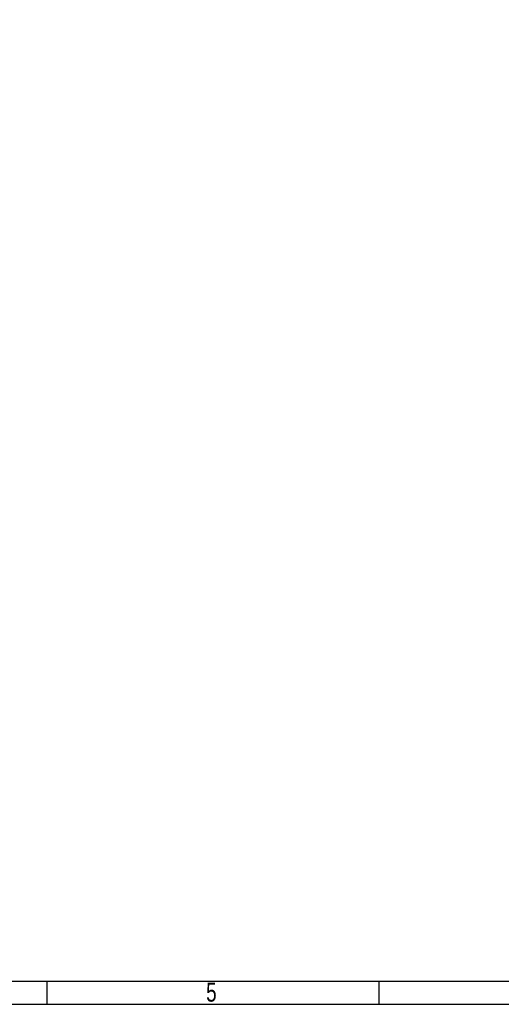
# Model space of a CAD drawing. Extents: x -119 to 465, y -80 to 330.
# Tile 19 of 22: x 167 to 271, y -80 to 132. Entities that reach past the tile are written whole.
import ezdxf

# ---------------------------------------------------------------- set-up
doc = ezdxf.new("R2010")
doc.units = 0
doc.layers.add('BOARD_GEOMETRY_DIMENSION', color=2, linetype='CONTINUOUS')
doc.layers.add('BOARD_GEOMETRY_SILKSCREEN_TOP', color=1, linetype='CONTINUOUS')

msp = doc.modelspace()

# ---------------------------------------------------------------- linework, layer by layer
at = {"layer": 'BOARD_GEOMETRY_DIMENSION'}
msp.add_lwpolyline([(-118.745, -80.01), (465.254848, -80.01), (465.254848, 329.990196), (-118.745, 329.990196)], close=True, dxfattribs=at)
for points in [[(-113.74501, -75.01001), (460.254858, -75.01001)], [(173.254924, -75.01001), (173.254924, -80.01)], [(245.004844, -80.01), (245.004844, -75.01001)]]:
    msp.add_lwpolyline(points, dxfattribs=at)
at = {"layer": 'BOARD_GEOMETRY_SILKSCREEN_TOP'}
msp.add_lwpolyline([(-118.745, -80.01), (465.254848, -80.01), (465.254848, 329.990196), (-118.745, 329.990196)], close=True, dxfattribs=at)
for points in [[(-113.74501, -75.01001), (460.254858, -75.01001)], [(173.254924, -75.01001), (173.254924, -80.01)], [(245.004844, -80.01), (245.004844, -75.01001)]]:
    msp.add_lwpolyline(points, dxfattribs=at)

# ---------------------------------------------------------------- texts
at = {"layer": 'BOARD_GEOMETRY_DIMENSION', "width": 0.75}
msp.add_text('5', height=4.064, dxfattribs=at).set_placement((207.647032, -79.42707))
at = {"layer": 'BOARD_GEOMETRY_SILKSCREEN_TOP', "width": 0.75}
msp.add_text('5', height=4.064, dxfattribs=at).set_placement((207.647032, -79.42707))

doc.saveas('drawing.dxf')
